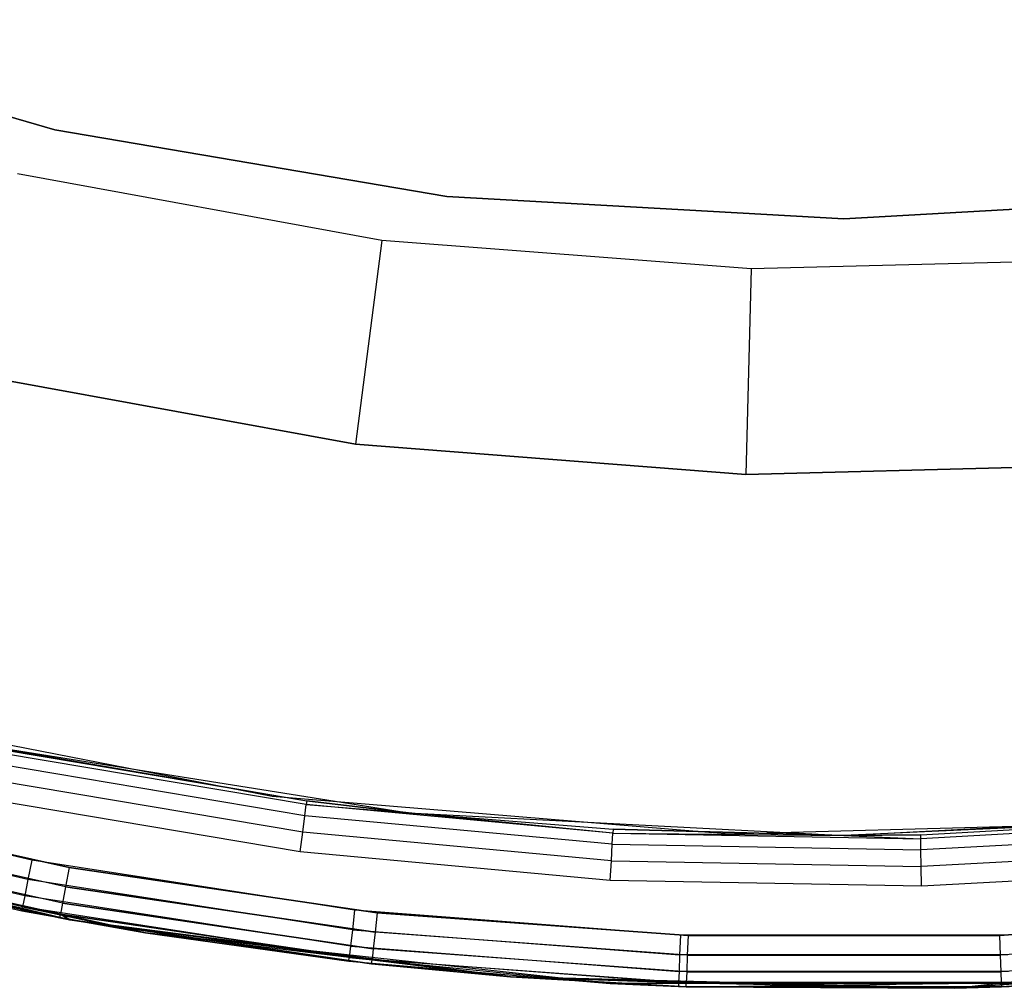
# Model space of a CAD drawing. Extents: x -4.43 to 3.97, y -4.36 to 4.03.
# Tile 4 of 32: x -1.04 to -0.08, y -4.36 to -3.42. Entities that reach past the tile are written whole.
import ezdxf

# ---------------------------------------------------------------- set-up
doc = ezdxf.new("R2010")
doc.units = 0
doc.header["$LTSCALE"] = 2.54
doc.layers.get('0').update_dxf_attribs({"color": 13, "linetype": 'CONTINUOUS'})

# ---------------------------------------------------------------- blocks, each defined once
blk = doc.blocks.new('Z_O_ENIE_CRES_STL_1')
at = {"color": 0}
for p, q in [((4.50462, -3.3635, -5.8), (4.13286, -3.2564, -5.8)), ((4.13286, -3.2564, -6.5), (4.50462, -3.3635, -6.5)), ((4.13286, -3.2564, -6.5), (4.50462, -3.3635, -6.5)), ((4.50462, -3.3635, -5.8), (4.13286, -3.2564, -5.8)), ((4.88604, -3.42831, -5.8), (4.50462, -3.3635, -5.8)), ((4.50462, -3.3635, -6.5), (4.88604, -3.42831, -6.5)), ((4.50462, -3.3635, -6.5), (4.88604, -3.42831, -6.5)), ((4.50462, -3.3635, -6.5), (4.50462, -3.3635, -5.8)), ((4.88604, -3.42831, -5.8), (4.50462, -3.3635, -5.8)), ((4.50462, -3.3635, -6.5), (4.50462, -3.3635, -5.8)), ((4.82293, -3.47103, -7.69395), (4.46841, -3.40643, -7.69395)), ((4.82293, -3.47103, -7.69395), (4.46841, -3.40643, -7.69395)), ((5.27232, -3.45, -5.8), (4.88604, -3.42831, -5.8)), ((4.88604, -3.42831, -6.5), (5.27232, -3.45, -6.5)), ((4.88604, -3.42831, -6.5), (5.27232, -3.45, -6.5)), ((4.88604, -3.42831, -6.5), (4.88604, -3.42831, -5.8)), ((5.27232, -3.45, -5.8), (4.88604, -3.42831, -5.8)), ((4.88604, -3.42831, -6.5), (4.88604, -3.42831, -5.8)), ((5.6586, -3.42831, -5.8), (5.27232, -3.45, -5.8)), ((5.27232, -3.45, -6.5), (5.6586, -3.42831, -6.5)), ((5.27232, -3.45, -6.5), (5.6586, -3.42831, -6.5)), ((5.6586, -3.42831, -5.8), (5.27232, -3.45, -5.8)), ((5.27232, -3.45, -6.5), (5.27232, -3.45, -5.8)), ((5.27232, -3.45, -6.5), (5.27232, -3.45, -5.8)), ((4.82293, -3.47103, -7.69395), (4.79725, -3.66937, -7.49395)), ((4.82293, -3.47103, -7.69395), (4.79725, -3.66937, -7.49395)), ((5.1822, -3.49884, -7.69395), (4.82293, -3.47103, -7.69395)), ((5.1822, -3.49884, -7.69395), (4.82293, -3.47103, -7.69395)), ((5.54244, -3.48956, -7.69395), (5.1822, -3.49884, -7.69395)), ((5.54244, -3.48956, -7.69395), (5.1822, -3.49884, -7.69395)), ((5.1822, -3.49884, -7.69395), (5.17705, -3.69877, -7.49395)), ((5.1822, -3.49884, -7.69395), (5.17705, -3.69877, -7.49395)), ((4.42248, -3.60108, -7.49395), (4.79725, -3.66937, -7.49395)), ((4.79725, -3.66937, -5.89395), (4.42248, -3.60108, -5.89395)), ((4.79725, -3.66937, -5.89395), (4.42248, -3.60108, -5.89395)), ((4.42248, -3.60108, -7.49395), (4.79725, -3.66937, -7.49395)), ((4.79725, -3.66937, -7.49395), (4.79725, -3.66937, -5.89395)), ((4.79725, -3.66937, -7.49395), (5.17705, -3.69877, -7.49395)), ((5.17705, -3.69877, -5.89395), (4.79725, -3.66937, -5.89395)), ((4.79725, -3.66937, -7.49395), (4.79725, -3.66937, -5.89395)), ((5.17705, -3.69877, -5.89395), (4.79725, -3.66937, -5.89395)), ((4.79725, -3.66937, -7.49395), (5.17705, -3.69877, -7.49395)), ((5.17705, -3.69877, -7.49395), (5.55787, -3.68896, -7.49395)), ((5.55787, -3.68896, -5.89395), (5.17705, -3.69877, -5.89395)), ((5.55787, -3.68896, -5.89395), (5.17705, -3.69877, -5.89395)), ((5.17705, -3.69877, -7.49395), (5.55787, -3.68896, -7.49395)), ((5.17705, -3.69877, -7.49395), (5.17705, -3.69877, -5.89395)), ((5.17705, -3.69877, -7.49395), (5.17705, -3.69877, -5.89395)), ((4.27811, -3.92607, -5.8), (4.71604, -4.01161, -5.8)), ((4.27811, -3.92607, -0.15), (4.71604, -4.01161, -0.15)), ((4.27811, -3.92607, -5.8), (4.71604, -4.01161, -5.8)), ((4.27811, -3.92607, -0.15), (4.71604, -4.01161, -0.15)), ((4.43028, -3.9615, -8), (4.84898, -4.02781, -8)), ((4.43028, -3.9615, -8), (4.84898, -4.02781, -8)), ((4.43028, -3.9615, -8), (4.74987, -4.01616, -6.55)), ((4.43028, -3.9615, -8), (4.74987, -4.01616, -6.55)), ((4.74938, -4.01994, -6.53087), (4.45393, -3.97034, -6.53087)), ((4.74938, -4.01994, -6.53087), (4.45393, -3.97034, -6.53087)), ((4.4547, -3.96661, -6.55), (4.74987, -4.01616, -6.55)), ((4.4547, -3.96661, -6.55), (4.74987, -4.01616, -6.55)), ((4.74799, -4.03068, -6.51464), (4.45174, -3.98095, -6.51464)), ((4.74799, -4.03068, -6.51464), (4.45174, -3.98095, -6.51464)), ((4.4822, -4.07409, -5.8), (4.17265, -4.00165, -5.8)), ((4.4822, -4.07409, -5.8), (4.17265, -4.00165, -5.8)), ((4.74589, -4.04677, -6.50381), (4.44847, -3.99684, -6.50381)), ((4.74589, -4.04677, -6.50381), (4.44847, -3.99684, -6.50381)), ((4.71604, -4.01161, -5.8), (5.16073, -4.04846, -5.8)), ((4.71604, -4.01161, -0.15), (4.71604, -4.01161, -5.8)), ((4.71604, -4.01161, -0.15), (4.71604, -4.01161, -5.8)), ((4.71604, -4.01161, -0.15), (5.16073, -4.04846, -0.15)), ((4.71604, -4.01161, -5.8), (5.16073, -4.04846, -5.8)), ((4.71604, -4.01161, -0.15), (5.16073, -4.04846, -0.15)), ((4.47856, -4.09287, -5.79619), (4.16758, -4.0201, -5.79619)), ((4.47856, -4.09287, -5.79619), (4.16758, -4.0201, -5.79619)), ((4.22265, -4.01506, -6.5), (4.51853, -4.08097, -6.5)), ((4.51853, -4.08097, -8), (4.22265, -4.01506, -8)), ((4.22265, -4.01506, -6.5), (4.51853, -4.08097, -6.5)), ((4.51853, -4.08097, -8), (4.22265, -4.01506, -8)), ((4.74342, -4.06574, -6.5), (4.4446, -4.01558, -6.5)), ((4.74342, -4.06574, -6.5), (4.4446, -4.01558, -6.5)), ((4.74799, -4.03068, -6.51464), (4.74938, -4.01994, -6.53087)), ((4.74799, -4.03068, -6.51464), (4.74938, -4.01994, -6.53087)), ((4.74987, -4.01616, -6.55), (4.74938, -4.01994, -6.53087)), ((4.74987, -4.01616, -6.55), (4.74938, -4.01994, -6.53087)), ((4.74938, -4.01994, -6.53087), (4.84898, -4.02781, -6.55)), ((5.04769, -4.04758, -6.53087), (4.74938, -4.01994, -6.53087)), ((5.04769, -4.04758, -6.53087), (4.74938, -4.01994, -6.53087)), ((4.74938, -4.01994, -6.53087), (4.84898, -4.02781, -6.55)), ((4.84898, -4.02781, -8), (4.74987, -4.01616, -6.55)), ((4.74987, -4.01616, -6.55), (4.84898, -4.02781, -6.55)), ((4.84898, -4.02781, -8), (4.74987, -4.01616, -6.55)), ((4.74987, -4.01616, -6.55), (4.84898, -4.02781, -6.55)), ((4.51934, -4.13195, -5.8), (4.09848, -4.03263, -5.8)), ((4.09848, -4.03263, -6.5), (4.51934, -4.13195, -6.5)), ((4.51934, -4.13195, -5.8), (4.09848, -4.03263, -5.8)), ((4.09848, -4.03263, -6.5), (4.51934, -4.13195, -6.5)), ((4.74589, -4.04677, -6.50381), (4.74799, -4.03068, -6.51464)), ((4.74589, -4.04677, -6.50381), (4.74799, -4.03068, -6.51464)), ((5.04709, -4.0584, -6.51464), (4.74799, -4.03068, -6.51464)), ((5.04709, -4.0584, -6.51464), (4.74799, -4.03068, -6.51464)), ((4.84898, -4.02781, -8), (5.27232, -4.05, -8)), ((4.84898, -4.02781, -8), (5.27232, -4.05, -8)), ((4.84898, -4.02781, -8), (5.04791, -4.04378, -6.55)), ((4.84898, -4.02781, -8), (5.04791, -4.04378, -6.55)), ((4.84898, -4.02781, -8), (4.84898, -4.02781, -6.55)), ((4.84898, -4.02781, -6.55), (5.04791, -4.04378, -6.55)), ((4.84898, -4.02781, -8), (4.84898, -4.02781, -6.55)), ((5.04769, -4.04758, -6.53087), (4.84898, -4.02781, -6.55)), ((5.04769, -4.04758, -6.53087), (4.84898, -4.02781, -6.55)), ((4.84898, -4.02781, -6.55), (5.04791, -4.04378, -6.55)), ((5.27232, -4.05, -8), (5.69566, -4.02781, -8)), ((5.27232, -4.05, -8), (5.69566, -4.02781, -8)), ((5.64601, -4.03272, -6.55), (5.27232, -4.05, -8)), ((5.64601, -4.03272, -6.55), (5.27232, -4.05, -8)), ((5.34716, -4.04931, -6.55), (5.64601, -4.03272, -6.55)), ((5.34716, -4.04931, -6.55), (5.64601, -4.03272, -6.55)), ((4.47547, -4.1088, -5.78536), (4.16328, -4.03574, -5.78536)), ((4.47547, -4.1088, -5.78536), (4.16328, -4.03574, -5.78536)), ((4.51505, -4.09978, -6.50381), (4.21781, -4.03357, -6.50381)), ((4.51505, -4.09978, -6.50381), (4.21781, -4.03357, -6.50381)), ((4.51505, -4.09978, -7.99619), (4.21781, -4.03357, -7.99619)), ((4.51505, -4.09978, -7.99619), (4.21781, -4.03357, -7.99619)), ((5.16073, -4.04846, -5.8), (5.60677, -4.03617, -5.8)), ((5.16073, -4.04846, -0.15), (5.60677, -4.03617, -0.15)), ((5.16073, -4.04846, -5.8), (5.60677, -4.03617, -5.8)), ((5.16073, -4.04846, -0.15), (5.60677, -4.03617, -0.15)), ((5.64636, -4.03651, -6.53087), (5.34723, -4.05311, -6.53087)), ((5.64636, -4.03651, -6.53087), (5.34723, -4.05311, -6.53087)), ((4.1487, -4.04691, -5.75), (4.59284, -4.14467)), ((4.59284, -4.14467), (4.1487, -4.04691)), ((4.1487, -4.04691, -5.75), (4.59284, -4.14467)), ((4.59284, -4.14467), (4.1487, -4.04691)), ((4.1594, -4.04986, -5.75), (4.59284, -4.14467)), ((4.1594, -4.04986, -5.75), (4.59284, -4.14467)), ((4.1594, -4.04986, -5.75), (4.47268, -4.12317, -5.75)), ((4.1594, -4.04986, -5.75), (4.47268, -4.12317, -5.75)), ((4.4734, -4.11944, -5.76913), (4.16041, -4.04619, -5.76913)), ((4.4734, -4.11944, -5.76913), (4.16041, -4.04619, -5.76913)), ((4.51211, -4.11573, -6.51464), (4.21371, -4.04926, -6.51464)), ((4.51211, -4.11573, -6.51464), (4.21371, -4.04926, -6.51464)), ((4.51211, -4.11573, -7.98536), (4.21371, -4.04926, -7.98536)), ((4.51211, -4.11573, -7.98536), (4.21371, -4.04926, -7.98536)), ((4.74342, -4.06574, -6.5), (4.74589, -4.04677, -6.50381)), ((4.74342, -4.06574, -6.5), (4.74589, -4.04677, -6.50381)), ((5.04619, -4.0746, -6.50381), (4.74589, -4.04677, -6.50381)), ((5.04619, -4.0746, -6.50381), (4.74589, -4.04677, -6.50381)), ((5.04709, -4.0584, -6.51464), (5.04769, -4.04758, -6.53087)), ((5.04709, -4.0584, -6.51464), (5.04769, -4.04758, -6.53087)), ((5.04791, -4.04378, -6.55), (5.04769, -4.04758, -6.53087)), ((5.04791, -4.04378, -6.55), (5.04769, -4.04758, -6.53087)), ((5.04769, -4.04758, -6.53087), (5.27232, -4.05, -6.55)), ((5.04769, -4.04758, -6.53087), (5.27232, -4.05, -6.55)), ((5.04769, -4.04758, -6.53087), (5.34723, -4.05311, -6.53087)), ((5.04769, -4.04758, -6.53087), (5.34723, -4.05311, -6.53087)), ((5.27232, -4.05, -8), (5.04791, -4.04378, -6.55)), ((5.04791, -4.04378, -6.55), (5.27232, -4.05, -6.55)), ((5.27232, -4.05, -8), (5.04791, -4.04378, -6.55)), ((5.04791, -4.04378, -6.55), (5.27232, -4.05, -6.55)), ((5.16073, -4.04846, -0.15), (5.16073, -4.04846, -5.8)), ((5.16073, -4.04846, -0.15), (5.16073, -4.04846, -5.8)), ((5.27232, -4.05, -6.55), (5.34716, -4.04931, -6.55)), ((5.34716, -4.04931, -6.55), (5.27232, -4.05, -8)), ((5.34716, -4.04931, -6.55), (5.27232, -4.05, -8)), ((5.27232, -4.05, -6.55), (5.34716, -4.04931, -6.55)), ((5.27232, -4.05, -8), (5.27232, -4.05, -6.55)), ((5.27232, -4.05, -8), (5.27232, -4.05, -6.55)), ((5.27232, -4.05, -6.55), (5.34723, -4.05311, -6.53087)), ((5.27232, -4.05, -6.55), (5.34723, -4.05311, -6.53087)), ((5.34723, -4.05311, -6.53087), (5.34716, -4.04931, -6.55)), ((5.34723, -4.05311, -6.53087), (5.34716, -4.04931, -6.55)), ((5.64736, -4.04731, -6.51464), (5.34743, -4.06395, -6.51464)), ((5.64736, -4.04731, -6.51464), (5.34743, -4.06395, -6.51464)), ((4.51014, -4.12639, -6.53087), (4.21096, -4.05975, -6.53087)), ((4.51014, -4.12639, -6.53087), (4.21096, -4.05975, -6.53087)), ((4.51014, -4.12639, -7.96913), (4.21096, -4.05975, -7.96913)), ((4.51014, -4.12639, -7.96913), (4.21096, -4.05975, -7.96913)), ((5.04619, -4.0746, -6.50381), (5.04709, -4.0584, -6.51464)), ((5.04619, -4.0746, -6.50381), (5.04709, -4.0584, -6.51464)), ((5.04709, -4.0584, -6.51464), (5.34743, -4.06395, -6.51464)), ((5.04709, -4.0584, -6.51464), (5.34743, -4.06395, -6.51464)), ((5.34743, -4.06395, -6.51464), (5.34723, -4.05311, -6.53087)), ((5.34743, -4.06395, -6.51464), (5.34723, -4.05311, -6.53087)), ((4.50945, -4.13014, -6.55), (4.21, -4.06343, -6.55)), ((4.21, -4.06343, -7.95), (4.50945, -4.13014, -7.95)), ((4.50945, -4.13014, -6.55), (4.21, -4.06343, -6.55)), ((4.21, -4.06343, -7.95), (4.50945, -4.13014, -7.95)), ((5.04513, -4.0937, -6.5), (4.74342, -4.06574, -6.5)), ((5.04513, -4.0937, -6.5), (4.74342, -4.06574, -6.5)), ((5.34773, -4.08017, -6.50381), (5.34743, -4.06395, -6.51464)), ((5.34773, -4.08017, -6.50381), (5.34743, -4.06395, -6.51464)), ((5.64886, -4.06346, -6.50381), (5.34773, -4.08017, -6.50381)), ((5.64886, -4.06346, -6.50381), (5.34773, -4.08017, -6.50381)), ((4.4822, -4.07409, -5.8), (4.47856, -4.09287, -5.79619)), ((4.4822, -4.07409, -5.8), (4.47856, -4.09287, -5.79619)), ((4.79639, -4.12262, -5.8), (4.4822, -4.07409, -5.8)), ((4.79639, -4.12262, -5.8), (4.4822, -4.07409, -5.8)), ((5.04513, -4.0937, -6.5), (5.04619, -4.0746, -6.50381)), ((5.04513, -4.0937, -6.5), (5.04619, -4.0746, -6.50381)), ((5.04619, -4.0746, -6.50381), (5.34773, -4.08017, -6.50381)), ((5.04619, -4.0746, -6.50381), (5.34773, -4.08017, -6.50381)), ((5.34809, -4.0993, -6.5), (5.34773, -4.08017, -6.50381)), ((5.34809, -4.0993, -6.5), (5.34773, -4.08017, -6.50381)), ((4.51853, -4.08097, -6.5), (4.51505, -4.09978, -6.50381)), ((4.51853, -4.08097, -6.5), (4.51505, -4.09978, -6.50381)), ((4.51853, -4.08097, -8), (4.51505, -4.09978, -7.99619)), ((4.51853, -4.08097, -8), (4.51505, -4.09978, -7.99619)), ((4.51853, -4.08097, -6.5), (4.81843, -4.1251, -6.5)), ((4.81843, -4.1251, -8), (4.51853, -4.08097, -8)), ((4.51853, -4.08097, -6.5), (4.81843, -4.1251, -6.5)), ((4.81843, -4.1251, -8), (4.51853, -4.08097, -8)), ((5.65062, -4.08251, -6.5), (5.34809, -4.0993, -6.5)), ((5.65062, -4.08251, -6.5), (5.34809, -4.0993, -6.5)), ((4.47856, -4.09287, -5.79619), (4.47547, -4.1088, -5.78536)), ((4.47856, -4.09287, -5.79619), (4.47547, -4.1088, -5.78536)), ((4.79419, -4.14163, -5.79619), (4.47856, -4.09287, -5.79619)), ((4.79419, -4.14163, -5.79619), (4.47856, -4.09287, -5.79619)), ((4.51505, -4.09978, -6.50381), (4.51211, -4.11573, -6.51464)), ((4.51505, -4.09978, -6.50381), (4.51211, -4.11573, -6.51464)), ((4.51505, -4.09978, -7.99619), (4.51211, -4.11573, -7.98536)), ((4.51505, -4.09978, -7.99619), (4.51211, -4.11573, -7.98536)), ((4.81634, -4.14412, -6.50381), (4.51505, -4.09978, -6.50381)), ((4.81634, -4.14412, -6.50381), (4.51505, -4.09978, -6.50381)), ((4.51505, -4.09978, -7.99619), (4.81634, -4.14412, -7.99619)), ((4.51505, -4.09978, -7.99619), (4.81634, -4.14412, -7.99619)), ((5.34809, -4.0993, -6.5), (5.04513, -4.0937, -6.5)), ((5.34809, -4.0993, -6.5), (5.04513, -4.0937, -6.5)), ((4.47547, -4.1088, -5.78536), (4.4734, -4.11944, -5.76913)), ((4.47547, -4.1088, -5.78536), (4.4734, -4.11944, -5.76913)), ((4.79233, -4.15774, -5.78536), (4.47547, -4.1088, -5.78536)), ((4.79233, -4.15774, -5.78536), (4.47547, -4.1088, -5.78536)), ((4.51211, -4.11573, -6.51464), (4.51014, -4.12639, -6.53087)), ((4.51211, -4.11573, -6.51464), (4.51014, -4.12639, -6.53087)), ((4.51211, -4.11573, -7.98536), (4.51014, -4.12639, -7.96913)), ((4.51211, -4.11573, -7.98536), (4.51014, -4.12639, -7.96913)), ((4.81456, -4.16025, -6.51464), (4.51211, -4.11573, -6.51464)), ((4.81456, -4.16025, -6.51464), (4.51211, -4.11573, -6.51464)), ((4.51211, -4.11573, -7.98536), (4.81456, -4.16025, -7.98536)), ((4.51211, -4.11573, -7.98536), (4.81456, -4.16025, -7.98536)), ((4.47268, -4.12317, -5.75), (4.4734, -4.11944, -5.76913)), ((4.47268, -4.12317, -5.75), (4.4734, -4.11944, -5.76913)), ((4.47268, -4.12317, -5.75), (4.59284, -4.14467, -5.75)), ((4.59284, -4.14467), (4.47268, -4.12317, -5.75)), ((4.59284, -4.14467), (4.47268, -4.12317, -5.75)), ((4.47268, -4.12317, -5.75), (4.59284, -4.14467, -5.75)), ((4.4734, -4.11944, -5.76913), (4.59284, -4.14467, -5.75)), ((4.79109, -4.16851, -5.76913), (4.4734, -4.11944, -5.76913)), ((4.79109, -4.16851, -5.76913), (4.4734, -4.11944, -5.76913)), ((4.4734, -4.11944, -5.76913), (4.59284, -4.14467, -5.75)), ((4.50945, -4.13014, -6.55), (4.51014, -4.12639, -6.53087)), ((4.50945, -4.13014, -6.55), (4.51014, -4.12639, -6.53087)), ((4.50945, -4.13014, -7.95), (4.51014, -4.12639, -7.96913)), ((4.50945, -4.13014, -7.95), (4.51014, -4.12639, -7.96913)), ((4.51934, -4.13195, -6.55), (4.51014, -4.12639, -6.53087)), ((4.51934, -4.13195, -6.55), (4.51014, -4.12639, -6.53087)), ((4.81338, -4.17102, -6.53087), (4.51014, -4.12639, -6.53087)), ((4.81338, -4.17102, -6.53087), (4.51014, -4.12639, -6.53087)), ((4.51014, -4.12639, -7.96913), (4.51934, -4.13195, -7.95)), ((4.51014, -4.12639, -7.96913), (4.51934, -4.13195, -7.95)), ((4.51014, -4.12639, -7.96913), (4.81338, -4.17102, -7.96913)), ((4.51014, -4.12639, -7.96913), (4.81338, -4.17102, -7.96913)), ((4.79639, -4.12262, -5.8), (4.79419, -4.14163, -5.79619)), ((4.79639, -4.12262, -5.8), (4.79419, -4.14163, -5.79619)), ((5.11337, -4.14695, -5.8), (4.79639, -4.12262, -5.8)), ((5.11337, -4.14695, -5.8), (4.79639, -4.12262, -5.8)), ((4.81843, -4.1251, -6.5), (4.81634, -4.14412, -6.50381)), ((4.81843, -4.1251, -6.5), (4.81634, -4.14412, -6.50381)), ((4.81843, -4.1251, -8), (4.81634, -4.14412, -7.99619)), ((4.81843, -4.1251, -8), (4.81634, -4.14412, -7.99619)), ((4.81843, -4.1251, -6.5), (5.12076, -4.14723, -6.5)), ((5.12076, -4.14723, -8), (4.81843, -4.1251, -8)), ((4.81843, -4.1251, -6.5), (5.12076, -4.14723, -6.5)), ((5.12076, -4.14723, -8), (4.81843, -4.1251, -8)), ((5.42389, -4.14723, -6.5), (5.72621, -4.1251, -6.5)), ((5.72621, -4.1251, -8), (5.42389, -4.14723, -8)), ((5.42389, -4.14723, -6.5), (5.72621, -4.1251, -6.5)), ((5.72621, -4.1251, -8), (5.42389, -4.14723, -8)), ((4.51934, -4.13195, -6.55), (4.50945, -4.13014, -6.55)), ((4.50945, -4.13014, -6.55), (4.50945, -4.13014, -7.95)), ((4.50945, -4.13014, -7.95), (4.51934, -4.13195, -7.95)), ((4.50945, -4.13014, -6.55), (4.50945, -4.13014, -7.95)), ((4.51934, -4.13195, -6.55), (4.50945, -4.13014, -6.55)), ((4.50945, -4.13014, -7.95), (4.51934, -4.13195, -7.95)), ((4.94818, -4.18747, -5.8), (4.51934, -4.13195, -5.8)), ((4.51934, -4.13195, -5.8), (4.51934, -4.13195, -6.5)), ((4.51934, -4.13195, -6.5), (4.94818, -4.18747, -6.5)), ((4.51934, -4.13195, -5.8), (4.51934, -4.13195, -6.5)), ((4.94818, -4.18747, -5.8), (4.51934, -4.13195, -5.8)), ((4.51934, -4.13195, -6.5), (4.94818, -4.18747, -6.5)), ((4.81296, -4.1748, -6.55), (4.51934, -4.13195, -6.55)), ((4.51934, -4.13195, -6.55), (4.51934, -4.13195, -7.95)), ((4.51934, -4.13195, -7.95), (4.81296, -4.1748, -7.95)), ((4.51934, -4.13195, -6.55), (4.51934, -4.13195, -7.95)), ((4.51934, -4.13195, -6.55), (4.81338, -4.17102, -6.53087)), ((4.81296, -4.1748, -6.55), (4.51934, -4.13195, -6.55)), ((4.51934, -4.13195, -6.55), (4.81338, -4.17102, -6.53087)), ((4.51934, -4.13195, -7.95), (4.81296, -4.1748, -7.95)), ((4.51934, -4.13195, -7.95), (4.81338, -4.17102, -7.96913)), ((4.51934, -4.13195, -7.95), (4.81338, -4.17102, -7.96913)), ((4.59284, -4.14467, -5.75), (4.59284, -4.14467)), ((4.59284, -4.14467, -5.75), (4.59284, -4.14467)), ((4.59284, -4.14467, -5.75), (4.79065, -4.17229, -5.75)), ((4.79065, -4.17229, -5.75), (4.59284, -4.14467)), ((4.79065, -4.17229, -5.75), (4.59284, -4.14467)), ((5.04494, -4.19384), (4.59284, -4.14467)), ((5.04494, -4.19384), (4.59284, -4.14467)), ((4.79109, -4.16851, -5.76913), (4.59284, -4.14467, -5.75)), ((4.79109, -4.16851, -5.76913), (4.59284, -4.14467, -5.75)), ((4.59284, -4.14467, -5.75), (4.79065, -4.17229, -5.75)), ((4.79419, -4.14163, -5.79619), (4.79233, -4.15774, -5.78536)), ((4.79419, -4.14163, -5.79619), (4.79233, -4.15774, -5.78536)), ((4.79419, -4.14163, -5.79619), (5.11263, -4.16607, -5.79619)), ((4.79419, -4.14163, -5.79619), (5.11263, -4.16607, -5.79619)), ((4.81634, -4.14412, -6.50381), (4.81456, -4.16025, -6.51464)), ((4.81634, -4.14412, -6.50381), (4.81456, -4.16025, -6.51464)), ((4.81634, -4.14412, -7.99619), (4.81456, -4.16025, -7.98536)), ((4.81634, -4.14412, -7.99619), (4.81456, -4.16025, -7.98536)), ((5.12006, -4.16635, -6.50381), (4.81634, -4.14412, -6.50381)), ((5.12006, -4.16635, -6.50381), (4.81634, -4.14412, -6.50381)), ((5.12006, -4.16635, -7.99619), (4.81634, -4.14412, -7.99619)), ((5.12006, -4.16635, -7.99619), (4.81634, -4.14412, -7.99619)), ((5.11337, -4.14695, -5.8), (5.11263, -4.16607, -5.79619)), ((5.11337, -4.14695, -5.8), (5.11263, -4.16607, -5.79619)), ((5.43128, -4.14695, -5.8), (5.11337, -4.14695, -5.8)), ((5.43128, -4.14695, -5.8), (5.11337, -4.14695, -5.8)), ((5.12076, -4.14723, -6.5), (5.12006, -4.16635, -6.50381)), ((5.12076, -4.14723, -6.5), (5.12006, -4.16635, -6.50381)), ((5.12076, -4.14723, -8), (5.12006, -4.16635, -7.99619)), ((5.12076, -4.14723, -8), (5.12006, -4.16635, -7.99619)), ((5.12076, -4.14723, -6.5), (5.42389, -4.14723, -6.5)), ((5.42389, -4.14723, -8), (5.12076, -4.14723, -8)), ((5.12076, -4.14723, -6.5), (5.42389, -4.14723, -6.5)), ((5.42389, -4.14723, -8), (5.12076, -4.14723, -8)), ((5.42389, -4.14723, -6.5), (5.42459, -4.16635, -6.50381)), ((5.42389, -4.14723, -6.5), (5.42459, -4.16635, -6.50381)), ((5.42389, -4.14723, -8), (5.42459, -4.16635, -7.99619)), ((5.42389, -4.14723, -8), (5.42459, -4.16635, -7.99619)), ((5.72831, -4.14412, -6.50381), (5.42459, -4.16635, -6.50381)), ((5.72831, -4.14412, -6.50381), (5.42459, -4.16635, -6.50381)), ((5.72831, -4.14412, -7.99619), (5.42459, -4.16635, -7.99619)), ((5.72831, -4.14412, -7.99619), (5.42459, -4.16635, -7.99619)), ((4.79233, -4.15774, -5.78536), (4.79109, -4.16851, -5.76913)), ((4.79233, -4.15774, -5.78536), (4.79109, -4.16851, -5.76913)), ((4.79233, -4.15774, -5.78536), (5.11201, -4.18228, -5.78536)), ((4.79233, -4.15774, -5.78536), (5.11201, -4.18228, -5.78536)), ((4.81456, -4.16025, -6.51464), (4.81338, -4.17102, -6.53087)), ((4.81456, -4.16025, -6.51464), (4.81338, -4.17102, -6.53087)), ((4.81456, -4.16025, -7.98536), (4.81338, -4.17102, -7.96913)), ((4.81456, -4.16025, -7.98536), (4.81338, -4.17102, -7.96913)), ((5.11946, -4.18256, -6.51464), (4.81456, -4.16025, -6.51464)), ((5.11946, -4.18256, -6.51464), (4.81456, -4.16025, -6.51464)), ((5.11946, -4.18256, -7.98536), (4.81456, -4.16025, -7.98536)), ((5.11946, -4.18256, -7.98536), (4.81456, -4.16025, -7.98536)), ((5.11263, -4.16607, -5.79619), (5.11201, -4.18228, -5.78536)), ((5.11263, -4.16607, -5.79619), (5.11201, -4.18228, -5.78536)), ((5.43201, -4.16607, -5.79619), (5.11263, -4.16607, -5.79619)), ((5.43201, -4.16607, -5.79619), (5.11263, -4.16607, -5.79619)), ((5.12006, -4.16635, -6.50381), (5.11946, -4.18256, -6.51464)), ((5.12006, -4.16635, -6.50381), (5.11946, -4.18256, -6.51464)), ((5.12006, -4.16635, -7.99619), (5.11946, -4.18256, -7.98536)), ((5.12006, -4.16635, -7.99619), (5.11946, -4.18256, -7.98536)), ((5.42459, -4.16635, -6.50381), (5.12006, -4.16635, -6.50381)), ((5.42459, -4.16635, -6.50381), (5.12006, -4.16635, -6.50381)), ((5.12006, -4.16635, -7.99619), (5.42459, -4.16635, -7.99619)), ((5.12006, -4.16635, -7.99619), (5.42459, -4.16635, -7.99619)), ((5.81159, -4.16524, -5.8), (5.38046, -4.19861, -5.8)), ((5.38046, -4.19861, -6.5), (5.81159, -4.16524, -6.5)), ((5.81159, -4.16524, -5.8), (5.38046, -4.19861, -5.8)), ((5.38046, -4.19861, -6.5), (5.81159, -4.16524, -6.5)), ((5.42459, -4.16635, -6.50381), (5.42518, -4.18256, -6.51464)), ((5.42459, -4.16635, -6.50381), (5.42518, -4.18256, -6.51464)), ((5.42459, -4.16635, -7.99619), (5.42518, -4.18256, -7.98536)), ((5.42459, -4.16635, -7.99619), (5.42518, -4.18256, -7.98536)), ((5.73008, -4.16025, -6.51464), (5.42518, -4.18256, -6.51464)), ((5.73008, -4.16025, -6.51464), (5.42518, -4.18256, -6.51464)), ((5.73008, -4.16025, -7.98536), (5.42518, -4.18256, -7.98536)), ((5.73008, -4.16025, -7.98536), (5.42518, -4.18256, -7.98536)), ((4.79065, -4.17229, -5.75), (4.79109, -4.16851, -5.76913)), ((4.79065, -4.17229, -5.75), (4.79109, -4.16851, -5.76913)), ((4.79065, -4.17229, -5.75), (5.04494, -4.19384)), ((4.79065, -4.17229, -5.75), (5.04494, -4.19384)), ((4.79065, -4.17229, -5.75), (5.04494, -4.19384, -5.75)), ((4.79065, -4.17229, -5.75), (5.04494, -4.19384, -5.75)), ((4.79109, -4.16851, -5.76913), (5.04494, -4.19384, -5.75)), ((4.79109, -4.16851, -5.76913), (5.04494, -4.19384, -5.75)), ((4.79109, -4.16851, -5.76913), (5.1116, -4.19311, -5.76913)), ((4.79109, -4.16851, -5.76913), (5.1116, -4.19311, -5.76913)), ((4.81296, -4.1748, -6.55), (4.81338, -4.17102, -6.53087)), ((4.81296, -4.1748, -6.55), (4.81338, -4.17102, -6.53087)), ((4.81296, -4.1748, -7.95), (4.81338, -4.17102, -7.96913)), ((4.81296, -4.1748, -7.95), (4.81338, -4.17102, -7.96913)), ((4.94818, -4.18747, -6.55), (4.81296, -4.1748, -6.55)), ((4.81296, -4.1748, -6.55), (4.81296, -4.1748, -7.95)), ((4.81296, -4.1748, -7.95), (4.94818, -4.18747, -7.95)), ((4.81296, -4.1748, -6.55), (4.81296, -4.1748, -7.95)), ((4.94818, -4.18747, -6.55), (4.81296, -4.1748, -6.55)), ((4.81296, -4.1748, -7.95), (4.94818, -4.18747, -7.95)), ((4.94818, -4.18747, -6.55), (4.81338, -4.17102, -6.53087)), ((4.94818, -4.18747, -6.55), (4.81338, -4.17102, -6.53087)), ((5.11907, -4.19339, -6.53087), (4.81338, -4.17102, -6.53087)), ((5.11907, -4.19339, -6.53087), (4.81338, -4.17102, -6.53087)), ((4.81338, -4.17102, -7.96913), (4.94818, -4.18747, -7.95)), ((5.11907, -4.19339, -7.96913), (4.81338, -4.17102, -7.96913)), ((5.11907, -4.19339, -7.96913), (4.81338, -4.17102, -7.96913)), ((4.81338, -4.17102, -7.96913), (4.94818, -4.18747, -7.95)), ((5.73126, -4.17102, -6.53087), (5.42558, -4.19339, -6.53087)), ((5.73126, -4.17102, -6.53087), (5.42558, -4.19339, -6.53087)), ((5.73126, -4.17102, -7.96913), (5.42558, -4.19339, -7.96913)), ((5.73126, -4.17102, -7.96913), (5.42558, -4.19339, -7.96913)), ((5.73168, -4.1748, -6.55), (5.42571, -4.1972, -6.55)), ((5.42571, -4.1972, -7.95), (5.73168, -4.1748, -7.95)), ((5.73168, -4.1748, -6.55), (5.42571, -4.1972, -6.55)), ((5.42571, -4.1972, -7.95), (5.73168, -4.1748, -7.95)), ((5.11201, -4.18228, -5.78536), (5.1116, -4.19311, -5.76913)), ((5.11201, -4.18228, -5.78536), (5.1116, -4.19311, -5.76913)), ((5.43263, -4.18228, -5.78536), (5.11201, -4.18228, -5.78536)), ((5.43263, -4.18228, -5.78536), (5.11201, -4.18228, -5.78536)), ((5.11946, -4.18256, -6.51464), (5.11907, -4.19339, -6.53087)), ((5.11946, -4.18256, -6.51464), (5.11907, -4.19339, -6.53087)), ((5.11946, -4.18256, -7.98536), (5.11907, -4.19339, -7.96913)), ((5.11946, -4.18256, -7.98536), (5.11907, -4.19339, -7.96913)), ((5.42518, -4.18256, -6.51464), (5.11946, -4.18256, -6.51464)), ((5.42518, -4.18256, -6.51464), (5.11946, -4.18256, -6.51464)), ((5.11946, -4.18256, -7.98536), (5.42518, -4.18256, -7.98536)), ((5.11946, -4.18256, -7.98536), (5.42518, -4.18256, -7.98536)), ((5.42518, -4.18256, -6.51464), (5.42558, -4.19339, -6.53087)), ((5.42518, -4.18256, -6.51464), (5.42558, -4.19339, -6.53087)), ((5.42518, -4.18256, -7.98536), (5.42558, -4.19339, -7.96913)), ((5.42518, -4.18256, -7.98536), (5.42558, -4.19339, -7.96913)), ((5.38046, -4.19861, -5.8), (4.94818, -4.18747, -5.8)), ((4.94818, -4.18747, -5.8), (4.94818, -4.18747, -6.5)), ((4.94818, -4.18747, -6.5), (5.38046, -4.19861, -6.5)), ((4.94818, -4.18747, -5.8), (4.94818, -4.18747, -6.5)), ((5.38046, -4.19861, -5.8), (4.94818, -4.18747, -5.8)), ((4.94818, -4.18747, -6.5), (5.38046, -4.19861, -6.5)), ((5.11893, -4.1972, -6.55), (4.94818, -4.18747, -6.55)), ((4.94818, -4.18747, -6.55), (4.94818, -4.18747, -7.95)), ((4.94818, -4.18747, -7.95), (5.11893, -4.1972, -7.95)), ((4.94818, -4.18747, -6.55), (4.94818, -4.18747, -7.95)), ((4.94818, -4.18747, -6.55), (5.11907, -4.19339, -6.53087)), ((4.94818, -4.18747, -6.55), (5.11907, -4.19339, -6.53087)), ((5.11893, -4.1972, -6.55), (4.94818, -4.18747, -6.55)), ((5.11907, -4.19339, -7.96913), (4.94818, -4.18747, -7.95)), ((5.11907, -4.19339, -7.96913), (4.94818, -4.18747, -7.95)), ((4.94818, -4.18747, -7.95), (5.11893, -4.1972, -7.95)), ((5.04494, -4.19384, -5.75), (5.1116, -4.19311, -5.76913)), ((5.04494, -4.19384, -5.75), (5.1116, -4.19311, -5.76913)), ((5.49971, -4.19384), (5.04494, -4.19384)), ((5.04494, -4.19384), (5.11145, -4.19692, -5.75)), ((5.04494, -4.19384, -5.75), (5.04494, -4.19384)), ((5.04494, -4.19384, -5.75), (5.04494, -4.19384)), ((5.04494, -4.19384, -5.75), (5.11145, -4.19692, -5.75)), ((5.04494, -4.19384), (5.11145, -4.19692, -5.75)), ((5.49971, -4.19384), (5.04494, -4.19384)), ((5.04494, -4.19384, -5.75), (5.11145, -4.19692, -5.75)), ((5.1116, -4.19311, -5.76913), (5.11145, -4.19692, -5.75)), ((5.1116, -4.19311, -5.76913), (5.11145, -4.19692, -5.75)), ((5.43305, -4.19311, -5.76913), (5.1116, -4.19311, -5.76913)), ((5.43305, -4.19311, -5.76913), (5.1116, -4.19311, -5.76913)), ((5.11893, -4.1972, -6.55), (5.11907, -4.19339, -6.53087)), ((5.11893, -4.1972, -6.55), (5.11907, -4.19339, -6.53087)), ((5.11893, -4.1972, -6.55), (5.42558, -4.19339, -6.53087)), ((5.11893, -4.1972, -6.55), (5.42558, -4.19339, -6.53087)), ((5.11893, -4.1972, -7.95), (5.11907, -4.19339, -7.96913)), ((5.11893, -4.1972, -7.95), (5.11907, -4.19339, -7.96913)), ((5.42558, -4.19339, -6.53087), (5.11907, -4.19339, -6.53087)), ((5.42558, -4.19339, -6.53087), (5.11907, -4.19339, -6.53087)), ((5.11907, -4.19339, -7.96913), (5.38046, -4.19861, -7.95)), ((5.11907, -4.19339, -7.96913), (5.38046, -4.19861, -7.95)), ((5.11907, -4.19339, -7.96913), (5.42558, -4.19339, -7.96913)), ((5.11907, -4.19339, -7.96913), (5.42558, -4.19339, -7.96913)), ((5.38046, -4.19861, -6.55), (5.42558, -4.19339, -6.53087)), ((5.38046, -4.19861, -6.55), (5.42558, -4.19339, -6.53087)), ((5.38046, -4.19861, -7.95), (5.42558, -4.19339, -7.96913)), ((5.38046, -4.19861, -7.95), (5.42558, -4.19339, -7.96913)), ((5.42571, -4.1972, -6.55), (5.42558, -4.19339, -6.53087)), ((5.42571, -4.1972, -6.55), (5.42558, -4.19339, -6.53087)), ((5.42558, -4.19339, -7.96913), (5.42571, -4.1972, -7.95)), ((5.42558, -4.19339, -7.96913), (5.42571, -4.1972, -7.95)), ((5.11145, -4.19692, -5.75), (5.43319, -4.19692, -5.75)), ((5.11145, -4.19692, -5.75), (5.43319, -4.19692, -5.75)), ((5.38046, -4.19861, -6.55), (5.11893, -4.1972, -6.55)), ((5.11893, -4.1972, -6.55), (5.11893, -4.1972, -7.95)), ((5.11893, -4.1972, -7.95), (5.38046, -4.19861, -7.95)), ((5.11893, -4.1972, -6.55), (5.11893, -4.1972, -7.95)), ((5.38046, -4.19861, -6.55), (5.11893, -4.1972, -6.55)), ((5.11893, -4.1972, -7.95), (5.38046, -4.19861, -7.95)), ((5.42571, -4.1972, -6.55), (5.38046, -4.19861, -6.55)), ((5.38046, -4.19861, -7.95), (5.42571, -4.1972, -7.95)), ((5.42571, -4.1972, -6.55), (5.38046, -4.19861, -6.55)), ((5.38046, -4.19861, -7.95), (5.42571, -4.1972, -7.95)), ((5.38046, -4.19861, -5.8), (5.38046, -4.19861, -6.5)), ((5.38046, -4.19861, -5.8), (5.38046, -4.19861, -6.5)), ((5.38046, -4.19861, -6.55), (5.38046, -4.19861, -7.95)), ((5.38046, -4.19861, -6.55), (5.38046, -4.19861, -7.95)), ((5.42571, -4.1972, -6.55), (5.42571, -4.1972, -7.95)), ((5.42571, -4.1972, -6.55), (5.42571, -4.1972, -7.95))]:
    blk.add_line(p, q, dxfattribs=at)

msp = doc.modelspace()

# ---------------------------------------------------------------- block references
at = {"color": 0}
msp.add_blockref('Z_O_ENIE_CRES_STL_1', (-5.50672, -0.1662, 4.38335), dxfattribs=at)

doc.saveas('drawing.dxf')
